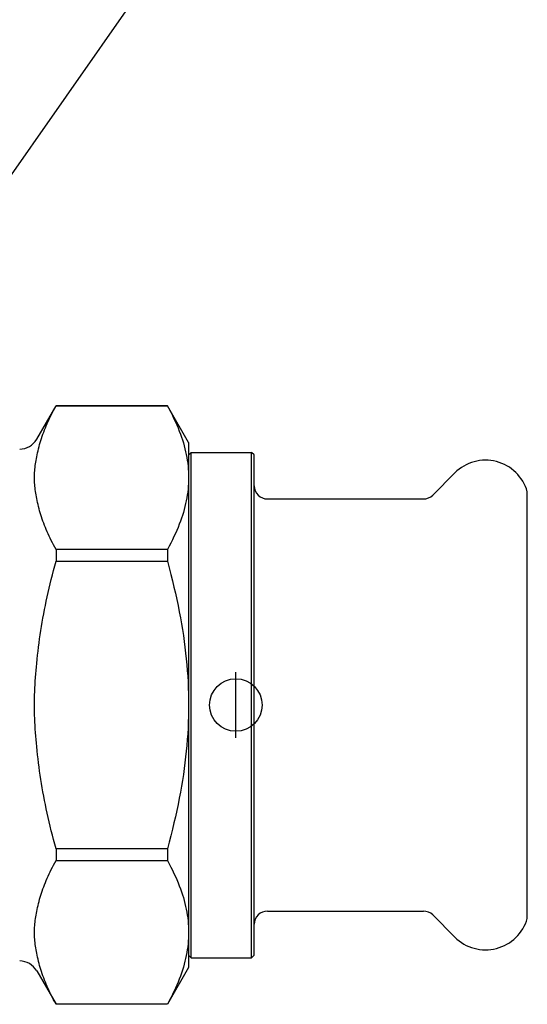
# Model space of a CAD drawing. Header units: millimetres. Extents: x -44 to 3552, y -21 to 413.
# Tile 6 of 22: x 245 to 284, y 146 to 221. Entities that reach past the tile are written whole.
import ezdxf

# ---------------------------------------------------------------- set-up
doc = ezdxf.new("R2010")
doc.units = ezdxf.units.MM
doc.layers.add('DETAIL', color=2, linetype='Continuous')
doc.layers.add('ORIGIN', color=6, linetype='Continuous')

msp = doc.modelspace()

# ---------------------------------------------------------------- linework, layer by layer
at = {"layer": 'DETAIL'}
for p, q in [((239.911, 202.645), (257.16, 227.279)), ((246.621, 189.311), (248.093, 191.861)), ((248.093, 191.861), (248.093, 191.855)), ((256.572, 191.861), (248.093, 191.861)), ((248.093, 191.855), (256.572, 191.855)), ((256.572, 191.861), (256.572, 191.855)), ((258.188, 189.061), (256.572, 191.861)), ((258.188, 189.061), (258.188, 186.382)), ((258.188, 188.111), (258.388, 188.311)), ((258.388, 149.811), (258.388, 188.311)), ((258.388, 188.311), (262.988, 188.311)), ((262.988, 149.811), (262.988, 188.311)), ((263.188, 188.111), (262.988, 188.311)), ((263.188, 150.011), (263.188, 188.111)), ((258.188, 186.382), (258.188, 169.061)), ((276.781, 185.054), (278.47, 186.743)), ((283.988, 152.811), (283.988, 185.311)), ((264.188, 184.761), (276.074, 184.761)), ((248.093, 180.908), (248.093, 180.008)), ((256.572, 180.908), (248.093, 180.908)), ((256.572, 180.908), (256.572, 180.008)), ((248.093, 180.008), (256.572, 180.008)), ((258.188, 169.061), (258.188, 151.741)), ((248.093, 158.114), (248.093, 157.214)), ((256.572, 158.114), (248.093, 158.114)), ((256.572, 158.114), (256.572, 157.214)), ((248.093, 157.214), (256.572, 157.214)), ((264.188, 153.361), (276.074, 153.361)), ((276.781, 153.068), (278.47, 151.38)), ((258.188, 151.741), (258.188, 149.061)), ((258.188, 150.011), (258.388, 149.811)), ((258.388, 149.811), (262.988, 149.811)), ((263.188, 150.011), (262.988, 149.811)), ((246.621, 148.811), (248.093, 146.261)), ((258.188, 149.061), (256.572, 146.261)), ((248.093, 146.267), (248.093, 146.261)), ((256.572, 146.267), (248.093, 146.267)), ((256.572, 146.261), (248.093, 146.261)), ((256.572, 146.267), (256.572, 146.261))]:
    msp.add_line(p, q, dxfattribs=at)
at = {"layer": 'DETAIL', "flags": 128}
for points in [[(246.621, 187.968), (246.651, 188.123), (246.683, 188.278), (246.717, 188.434), (246.755, 188.589), (246.795, 188.746), (246.838, 188.902), (246.884, 189.059), (246.932, 189.217), (246.983, 189.375), (247.037, 189.534), (247.094, 189.693), (247.153, 189.854), (247.215, 190.015), (247.28, 190.177), (247.348, 190.339), (247.419, 190.503), (247.493, 190.668), (247.57, 190.834), (247.649, 191.001), (247.732, 191.169), (247.818, 191.339), (247.906, 191.509), (247.998, 191.682), (248.093, 191.855)], [(256.572, 191.855), (256.708, 191.606), (256.837, 191.359), (256.96, 191.116), (257.076, 190.875), (257.186, 190.637), (257.29, 190.401), (257.388, 190.168), (257.481, 189.936), (257.567, 189.707), (257.647, 189.479), (257.722, 189.252), (257.791, 189.028), (257.854, 188.804), (257.912, 188.581), (257.964, 188.36), (258.011, 188.139), (258.053, 187.919), (258.088, 187.699), (258.119, 187.48), (258.144, 187.26), (258.163, 187.041), (258.177, 186.822), (258.185, 186.602), (258.188, 186.382)], [(246.621, 184.796), (246.597, 184.929), (246.574, 185.063), (246.551, 185.198), (246.529, 185.333), (246.51, 185.468), (246.492, 185.603), (246.477, 185.736), (246.464, 185.869), (246.454, 186), (246.446, 186.13), (246.442, 186.257), (246.44, 186.382), (246.442, 186.507), (246.446, 186.634), (246.454, 186.763), (246.464, 186.895), (246.477, 187.027), (246.492, 187.161), (246.51, 187.296), (246.529, 187.431), (246.551, 187.566), (246.574, 187.701), (246.597, 187.835), (246.621, 187.968)], [(258.188, 186.382), (258.185, 186.162), (258.177, 185.942), (258.163, 185.723), (258.144, 185.503), (258.119, 185.284), (258.088, 185.065), (258.053, 184.845), (258.011, 184.625), (257.964, 184.404), (257.912, 184.182), (257.854, 183.96), (257.791, 183.736), (257.722, 183.511), (257.647, 183.285), (257.567, 183.057), (257.481, 182.828), (257.388, 182.596), (257.29, 182.363), (257.186, 182.127), (257.076, 181.889), (256.96, 181.648), (256.837, 181.404), (256.708, 181.158), (256.572, 180.908)], [(248.093, 180.908), (247.998, 181.082), (247.906, 181.254), (247.818, 181.425), (247.732, 181.595), (247.649, 181.763), (247.57, 181.93), (247.493, 182.096), (247.419, 182.261), (247.348, 182.424), (247.28, 182.587), (247.215, 182.749), (247.153, 182.91), (247.094, 183.07), (247.037, 183.23), (246.983, 183.389), (246.932, 183.547), (246.884, 183.704), (246.838, 183.861), (246.795, 184.018), (246.755, 184.174), (246.717, 184.33), (246.683, 184.486), (246.651, 184.641), (246.621, 184.796)], [(246.621, 172.233), (246.651, 172.544), (246.683, 172.854), (246.717, 173.165), (246.755, 173.477), (246.795, 173.789), (246.838, 174.102), (246.884, 174.416), (246.932, 174.731), (246.983, 175.048), (247.037, 175.365), (247.094, 175.684), (247.153, 176.005), (247.215, 176.327), (247.28, 176.651), (247.348, 176.976), (247.419, 177.304), (247.493, 177.634), (247.57, 177.965), (247.649, 178.299), (247.732, 178.636), (247.818, 178.975), (247.906, 179.317), (247.998, 179.661), (248.093, 180.008)], [(256.572, 180.008), (256.708, 179.509), (256.837, 179.016), (256.96, 178.529), (257.076, 178.047), (257.186, 177.571), (257.29, 177.1), (257.388, 176.633), (257.481, 176.17), (257.567, 175.711), (257.647, 175.255), (257.722, 174.803), (257.791, 174.353), (257.854, 173.906), (257.912, 173.461), (257.964, 173.017), (258.011, 172.576), (258.053, 172.135), (258.088, 171.696), (258.119, 171.257), (258.144, 170.818), (258.163, 170.38), (258.177, 169.941), (258.185, 169.502), (258.188, 169.061)], [(246.621, 165.889), (246.597, 166.155), (246.574, 166.424), (246.551, 166.693), (246.529, 166.963), (246.51, 167.234), (246.492, 167.503), (246.477, 167.77), (246.464, 168.036), (246.454, 168.299), (246.446, 168.557), (246.442, 168.812), (246.44, 169.061), (246.442, 169.311), (246.446, 169.565), (246.454, 169.824), (246.464, 170.087), (246.477, 170.352), (246.492, 170.62), (246.51, 170.889), (246.529, 171.159), (246.551, 171.429), (246.574, 171.699), (246.597, 171.967), (246.621, 172.233)], [(258.188, 169.061), (258.185, 168.621), (258.177, 168.182), (258.163, 167.743), (258.144, 167.304), (258.119, 166.866), (258.088, 166.427), (258.053, 165.987), (258.011, 165.547), (257.964, 165.105), (257.912, 164.662), (257.854, 164.217), (257.791, 163.77), (257.722, 163.32), (257.647, 162.868), (257.567, 162.412), (257.481, 161.953), (257.388, 161.49), (257.29, 161.023), (257.186, 160.551), (257.076, 160.075), (256.96, 159.594), (256.837, 159.107), (256.708, 158.614), (256.572, 158.114)], [(248.093, 158.114), (247.998, 158.462), (247.906, 158.806), (247.818, 159.148), (247.732, 159.487), (247.649, 159.823), (247.57, 160.157), (247.493, 160.489), (247.419, 160.819), (247.348, 161.146), (247.28, 161.472), (247.215, 161.796), (247.153, 162.118), (247.094, 162.438), (247.037, 162.757), (246.983, 163.075), (246.932, 163.391), (246.884, 163.706), (246.838, 164.021), (246.795, 164.334), (246.755, 164.646), (246.717, 164.958), (246.683, 165.269), (246.651, 165.579), (246.621, 165.889)], [(246.621, 153.327), (246.651, 153.482), (246.683, 153.637), (246.717, 153.793), (246.755, 153.948), (246.795, 154.105), (246.838, 154.261), (246.884, 154.418), (246.932, 154.576), (246.983, 154.734), (247.037, 154.893), (247.094, 155.052), (247.153, 155.213), (247.215, 155.374), (247.28, 155.536), (247.348, 155.698), (247.419, 155.862), (247.493, 156.027), (247.57, 156.193), (247.649, 156.36), (247.732, 156.528), (247.818, 156.698), (247.906, 156.868), (247.998, 157.041), (248.093, 157.214)], [(256.572, 157.214), (256.708, 156.965), (256.837, 156.718), (256.96, 156.475), (257.076, 156.234), (257.186, 155.996), (257.29, 155.76), (257.388, 155.526), (257.481, 155.295), (257.567, 155.066), (257.647, 154.838), (257.722, 154.611), (257.791, 154.387), (257.854, 154.163), (257.912, 153.94), (257.964, 153.719), (258.011, 153.498), (258.053, 153.278), (258.088, 153.058), (258.119, 152.839), (258.144, 152.619), (258.163, 152.4), (258.177, 152.181), (258.185, 151.961), (258.188, 151.741)], [(246.621, 150.155), (246.597, 150.288), (246.574, 150.422), (246.551, 150.557), (246.529, 150.692), (246.51, 150.827), (246.492, 150.962), (246.477, 151.095), (246.464, 151.228), (246.454, 151.359), (246.446, 151.489), (246.442, 151.616), (246.44, 151.741), (246.442, 151.866), (246.446, 151.993), (246.454, 152.122), (246.464, 152.253), (246.477, 152.386), (246.492, 152.52), (246.51, 152.655), (246.529, 152.79), (246.551, 152.925), (246.574, 153.06), (246.597, 153.194), (246.621, 153.327)], [(258.188, 151.741), (258.185, 151.521), (258.177, 151.301), (258.163, 151.081), (258.144, 150.862), (258.119, 150.643), (258.088, 150.424), (258.053, 150.204), (258.011, 149.984), (257.964, 149.763), (257.912, 149.541), (257.854, 149.319), (257.791, 149.095), (257.722, 148.87), (257.647, 148.644), (257.567, 148.416), (257.481, 148.187), (257.388, 147.955), (257.29, 147.722), (257.186, 147.486), (257.076, 147.248), (256.96, 147.007), (256.837, 146.763), (256.708, 146.517), (256.572, 146.267)], [(248.093, 146.267), (247.998, 146.441), (247.906, 146.613), (247.818, 146.784), (247.732, 146.954), (247.649, 147.122), (247.57, 147.289), (247.493, 147.455), (247.419, 147.62), (247.348, 147.783), (247.28, 147.946), (247.215, 148.108), (247.153, 148.269), (247.094, 148.429), (247.037, 148.589), (246.983, 148.748), (246.932, 148.906), (246.884, 149.063), (246.838, 149.22), (246.795, 149.377), (246.755, 149.533), (246.717, 149.689), (246.683, 149.845), (246.651, 150), (246.621, 150.155)]]:
    msp.add_lwpolyline(points, dxfattribs=at)
at = {"layer": 'DETAIL'}
for centre, radius, start, end in [((245.322, 190.061), 1.5, 270, 330), ((280.808, 184.404), 3.307, 75.46155, 134.99755), ((280.808, 184.404), 3.307, 15.92062, 75.46065), ((264.188, 185.761), 1, 180, 270.00169), ((276.074, 185.762), 1.001, 270.00842, 314.97838), ((264.188, 152.361), 1, 89.99831, 180), ((276.074, 152.361), 1.001, 45.02162, 89.99158), ((280.808, 153.718), 3.307, 284.53935, 344.07938), ((280.808, 153.719), 3.307, 225.00245, 284.53845), ((245.322, 148.061), 1.5, 30, 90)]:
    msp.add_arc(centre, radius, start, end, dxfattribs=at)
at = {"layer": 'ORIGIN'}
msp.add_line((261.788, 166.561), (261.788, 171.561), dxfattribs=at)
msp.add_circle((261.788, 169.061), 2, dxfattribs=at)

doc.saveas('drawing.dxf')
